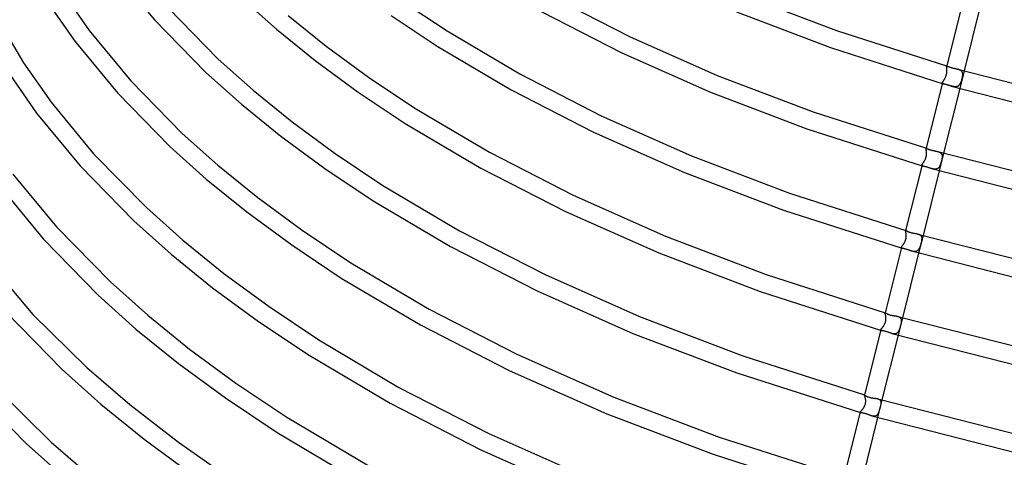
# Model space of a CAD drawing. Header units: millimetres. Extents: x -519 to 519, y -260 to 440.
# Tile 19 of 107: x -377 to -160, y -2 to 94. Entities that reach past the tile are written whole.
import ezdxf

# ---------------------------------------------------------------- set-up
doc = ezdxf.new("R2010")
doc.units = ezdxf.units.MM
doc.layers.add('HIDDEN', color=7, linetype='Continuous')
doc.layers.add('THICK', color=7, linetype='Continuous')

msp = doc.modelspace()

# ---------------------------------------------------------------- linework, layer by layer
at = {"layer": 'HIDDEN'}
for p, q in [((-172.25, 84.14), (-172.28, 84.05)), ((-172.28, 84.05), (-172.26, 84.08)), ((-172.28, 84.02), (-172.28, 84.05)), ((-172.28, 83.97), (-172.28, 84.02)), ((-172.28, 83.92), (-172.28, 83.97)), ((-172.28, 83.87), (-172.28, 83.92)), ((-172.27, 83.81), (-172.28, 83.87)), ((-172.27, 83.74), (-172.27, 83.81)), ((-172.26, 83.66), (-172.27, 83.74)), ((-172.26, 84.08), (-172.25, 84.1)), ((-172.25, 83.58), (-172.26, 83.66)), ((-172.25, 84.1), (-172.23, 84.11)), ((-172.24, 83.49), (-172.25, 83.58)), ((-172.25, 82.63), (-172.24, 82.75)), ((-172.24, 83.4), (-172.24, 83.49)), ((-172.23, 83.31), (-172.24, 83.4)), ((-172.24, 82.75), (-172.23, 82.87)), ((-172.23, 84.11), (-172.2, 84.12)), ((-172.23, 83.21), (-172.23, 83.31)), ((-172.22, 83.1), (-172.23, 83.21)), ((-172.23, 82.99), (-172.22, 83.1)), ((-172.23, 82.87), (-172.23, 82.99)), ((-172.2, 84.12), (-172.16, 84.11)), ((-172.16, 84.11), (-172.12, 84.1)), ((-169.77, 83.42), (-169.67, 83.39)), ((-169.67, 83.39), (-169.58, 83.36)), ((-169.58, 83.36), (-169.49, 83.33)), ((-169.49, 83.33), (-169.41, 83.29)), ((-169.41, 83.29), (-169.32, 83.25)), ((-168.41, 83.04), (-169.38, 79.15)), ((-169.32, 83.25), (-169.25, 83.21)), ((-169.25, 83.21), (-169.17, 83.16)), ((-169.17, 83.16), (-169.11, 83.11)), ((-169.11, 83.11), (-169.05, 83.06)), ((-169.05, 83.06), (-168.99, 83)), ((-168.99, 83), (-168.94, 82.93)), ((-168.94, 82.93), (-168.9, 82.87)), ((-168.9, 82.87), (-168.87, 82.8)), ((-168.87, 82.8), (-168.84, 82.72)), ((-168.84, 82.72), (-168.81, 82.65)), ((-173.17, 80.47), (-173.16, 80.52)), ((-173.16, 80.52), (-173.14, 80.57)), ((-173.14, 80.57), (-173.11, 80.63)), ((-173.11, 80.63), (-173.08, 80.69)), ((-173.08, 80.69), (-173.04, 80.75)), ((-173.04, 80.75), (-173, 80.82)), ((-173, 80.82), (-172.96, 80.89)), ((-172.96, 80.89), (-172.91, 80.97)), ((-172.91, 80.97), (-172.86, 81.04)), ((-172.86, 81.04), (-172.81, 81.13)), ((-172.81, 81.13), (-172.76, 81.21)), ((-172.76, 81.21), (-172.71, 81.3)), ((-172.71, 81.3), (-172.66, 81.4)), ((-172.66, 81.4), (-172.61, 81.49)), ((-172.61, 81.49), (-172.56, 81.59)), ((-172.56, 81.59), (-172.52, 81.7)), ((-172.52, 81.7), (-172.47, 81.8)), ((-172.47, 81.8), (-172.43, 81.91)), ((-172.43, 81.91), (-172.39, 82.03)), ((-172.39, 82.03), (-172.35, 82.15)), ((-172.35, 82.15), (-172.32, 82.27)), ((-172.32, 82.27), (-172.29, 82.39)), ((-172.29, 82.39), (-172.27, 82.51)), ((-172.27, 82.51), (-172.25, 82.63)), ((-169.14, 80.55), (-169.18, 80.45)), ((-169.1, 80.65), (-169.14, 80.55)), ((-169.07, 80.76), (-169.1, 80.65)), ((-169.03, 80.87), (-169.07, 80.76)), ((-169, 80.99), (-169.03, 80.87)), ((-168.96, 81.11), (-169, 80.99)), ((-168.93, 81.23), (-168.96, 81.11)), ((-168.9, 81.35), (-168.93, 81.23)), ((-168.87, 81.46), (-168.9, 81.35)), ((-168.85, 81.58), (-168.87, 81.46)), ((-168.83, 81.69), (-168.85, 81.58)), ((-168.81, 81.8), (-168.83, 81.69)), ((-168.81, 82.65), (-168.79, 82.56)), ((-168.79, 81.91), (-168.81, 81.8)), ((-168.79, 82.56), (-168.78, 82.48)), ((-168.78, 82.01), (-168.79, 81.91)), ((-168.78, 82.48), (-168.77, 82.39)), ((-168.77, 82.11), (-168.78, 82.01)), ((-168.77, 82.39), (-168.77, 82.3)), ((-168.77, 82.3), (-168.77, 82.21)), ((-168.77, 82.21), (-168.77, 82.11)), ((-173.18, 80.43), (-173.17, 80.47)), ((-173.18, 80.38), (-173.18, 80.43)), ((-173.17, 80.34), (-173.18, 80.38)), ((-173.15, 80.31), (-173.17, 80.34)), ((-173.13, 80.28), (-173.15, 80.31)), ((-173.09, 80.25), (-173.13, 80.28)), ((-173.05, 80.22), (-173.09, 80.25)), ((-173, 80.2), (-173.05, 80.22)), ((-172.94, 80.18), (-173, 80.2)), ((-172.87, 80.16), (-172.94, 80.18)), ((-172.8, 80.13), (-172.87, 80.16)), ((-171.2, 79.67), (-171.3, 79.7)), ((-171.09, 79.64), (-171.2, 79.67)), ((-170.98, 79.62), (-171.09, 79.64)), ((-170.88, 79.59), (-170.98, 79.62)), ((-170.77, 79.57), (-170.88, 79.59)), ((-170.67, 79.56), (-170.77, 79.57)), ((-170.56, 79.54), (-170.67, 79.56)), ((-170.46, 79.54), (-170.56, 79.54)), ((-170.36, 79.54), (-170.46, 79.54)), ((-170.26, 79.54), (-170.36, 79.54)), ((-170.17, 79.55), (-170.26, 79.54)), ((-170.08, 79.57), (-170.17, 79.55)), ((-169.99, 79.59), (-170.08, 79.57)), ((-169.91, 79.62), (-169.99, 79.59)), ((-169.83, 79.66), (-169.91, 79.62)), ((-169.75, 79.7), (-169.83, 79.66)), ((-169.68, 79.75), (-169.75, 79.7)), ((-169.61, 79.81), (-169.68, 79.75)), ((-169.55, 79.87), (-169.61, 79.81)), ((-169.48, 79.94), (-169.55, 79.87)), ((-169.43, 80.01), (-169.48, 79.94)), ((-169.37, 80.09), (-169.43, 80.01)), ((-169.32, 80.17), (-169.37, 80.09)), ((-169.27, 80.26), (-169.32, 80.17)), ((-169.23, 80.35), (-169.27, 80.26)), ((-169.18, 80.45), (-169.23, 80.35)), ((-176.79, 65.97), (-176.81, 65.9)), ((-176.81, 65.9), (-176.8, 65.92)), ((-176.81, 65.87), (-176.81, 65.9)), ((-176.81, 65.84), (-176.81, 65.87)), ((-176.81, 65.79), (-176.81, 65.84)), ((-176.81, 65.74), (-176.81, 65.79)), ((-176.8, 65.68), (-176.81, 65.74)), ((-176.8, 65.92), (-176.79, 65.94)), ((-176.79, 65.62), (-176.8, 65.68)), ((-176.79, 65.94), (-176.78, 65.95)), ((-176.78, 65.55), (-176.79, 65.62)), ((-176.78, 65.95), (-176.76, 65.95)), ((-176.77, 65.47), (-176.78, 65.55)), ((-176.75, 65.39), (-176.77, 65.47)), ((-176.76, 65.95), (-176.73, 65.95)), ((-176.74, 65.3), (-176.75, 65.39)), ((-176.73, 65.21), (-176.74, 65.3)), ((-176.73, 65.95), (-176.7, 65.94)), ((-177.28, 63), (-177.22, 63.1)), ((-177.22, 63.1), (-177.15, 63.2)), ((-177.15, 63.2), (-177.1, 63.31)), ((-177.1, 63.31), (-177.04, 63.43)), ((-177.04, 63.43), (-176.98, 63.55)), ((-176.98, 63.55), (-176.93, 63.67)), ((-176.93, 63.67), (-176.89, 63.79)), ((-176.89, 63.79), (-176.85, 63.92)), ((-176.85, 63.92), (-176.81, 64.05)), ((-176.81, 64.05), (-176.78, 64.17)), ((-176.78, 64.17), (-176.76, 64.3)), ((-176.76, 64.3), (-176.74, 64.43)), ((-176.74, 64.43), (-176.73, 64.56)), ((-176.73, 65.12), (-176.73, 65.21)), ((-176.72, 65.02), (-176.73, 65.12)), ((-176.73, 64.56), (-176.72, 64.68)), ((-176.72, 64.91), (-176.72, 65.02)), ((-176.71, 64.8), (-176.72, 64.91)), ((-176.72, 64.68), (-176.71, 64.8)), ((-174.19, 65.21), (-174.09, 65.18)), ((-174.09, 65.18), (-174, 65.15)), ((-174, 65.15), (-173.91, 65.12)), ((-172.95, 64.86), (-173.92, 60.98)), ((-173.91, 65.12), (-173.82, 65.08)), ((-173.82, 65.08), (-173.74, 65.04)), ((-173.74, 65.04), (-173.67, 64.99)), ((-173.67, 64.99), (-173.6, 64.94)), ((-173.6, 64.94), (-173.54, 64.88)), ((-173.54, 64.88), (-173.49, 64.82)), ((-173.49, 64.82), (-173.44, 64.76)), ((-173.43, 63.12), (-173.46, 63)), ((-173.44, 64.76), (-173.39, 64.69)), ((-173.4, 63.25), (-173.43, 63.12)), ((-173.37, 63.37), (-173.4, 63.25)), ((-173.39, 64.69), (-173.36, 64.62)), ((-173.35, 63.49), (-173.37, 63.37)), ((-173.36, 64.62), (-173.33, 64.55)), ((-173.33, 63.6), (-173.35, 63.49)), ((-173.33, 64.55), (-173.31, 64.47)), ((-173.31, 63.71), (-173.33, 63.6)), ((-173.31, 64.47), (-173.29, 64.39)), ((-173.29, 63.82), (-173.31, 63.71)), ((-173.29, 64.39), (-173.28, 64.3)), ((-173.28, 63.92), (-173.29, 63.82)), ((-173.28, 64.3), (-173.27, 64.21)), ((-173.27, 64.12), (-173.28, 64.02)), ((-173.28, 64.02), (-173.28, 63.92)), ((-173.27, 64.21), (-173.27, 64.12)), ((-177.73, 62.2), (-177.72, 62.25)), ((-177.72, 62.16), (-177.73, 62.2)), ((-177.72, 62.25), (-177.71, 62.3)), ((-177.71, 62.12), (-177.72, 62.16)), ((-177.71, 62.3), (-177.68, 62.36)), ((-177.68, 62.09), (-177.71, 62.12)), ((-177.68, 62.36), (-177.65, 62.42)), ((-177.64, 62.06), (-177.68, 62.09)), ((-177.65, 62.42), (-177.61, 62.48)), ((-177.59, 62.04), (-177.64, 62.06)), ((-177.61, 62.48), (-177.56, 62.56)), ((-177.53, 62.01), (-177.59, 62.04)), ((-177.56, 62.56), (-177.51, 62.63)), ((-177.46, 61.99), (-177.53, 62.01)), ((-177.51, 62.63), (-177.46, 62.72)), ((-177.46, 62.72), (-177.4, 62.8)), ((-177.4, 62.8), (-177.34, 62.9)), ((-177.34, 62.9), (-177.28, 63)), ((-175.53, 61.44), (-175.65, 61.47)), ((-175.4, 61.41), (-175.53, 61.44)), ((-175.28, 61.38), (-175.4, 61.41)), ((-175.16, 61.36), (-175.28, 61.38)), ((-175.05, 61.34), (-175.16, 61.36)), ((-174.93, 61.33), (-175.05, 61.34)), ((-174.82, 61.33), (-174.93, 61.33)), ((-174.71, 61.34), (-174.82, 61.33)), ((-174.61, 61.35), (-174.71, 61.34)), ((-174.51, 61.38), (-174.61, 61.35)), ((-174.42, 61.41), (-174.51, 61.38)), ((-174.33, 61.45), (-174.42, 61.41)), ((-174.24, 61.5), (-174.33, 61.45)), ((-174.16, 61.56), (-174.24, 61.5)), ((-174.09, 61.63), (-174.16, 61.56)), ((-174.02, 61.7), (-174.09, 61.63)), ((-173.95, 61.78), (-174.02, 61.7)), ((-173.89, 61.87), (-173.95, 61.78)), ((-173.84, 61.96), (-173.89, 61.87)), ((-173.79, 62.06), (-173.84, 61.96)), ((-173.74, 62.16), (-173.79, 62.06)), ((-173.69, 62.27), (-173.74, 62.16)), ((-173.65, 62.39), (-173.69, 62.27)), ((-173.61, 62.51), (-173.65, 62.39)), ((-173.57, 62.63), (-173.61, 62.51)), ((-173.53, 62.75), (-173.57, 62.63)), ((-173.49, 62.87), (-173.53, 62.75)), ((-173.46, 63), (-173.49, 62.87)), ((-181.38, 45.57), (-181.34, 45.69)), ((-181.35, 47.72), (-181.34, 47.75)), ((-181.35, 47.69), (-181.35, 47.72)), ((-181.34, 47.65), (-181.35, 47.69)), ((-181.33, 47.79), (-181.34, 47.75)), ((-181.34, 47.76), (-181.33, 47.77)), ((-181.34, 47.75), (-181.34, 47.76)), ((-181.33, 47.6), (-181.34, 47.65)), ((-181.34, 45.69), (-181.3, 45.8)), ((-181.33, 47.77), (-181.32, 47.78)), ((-181.32, 47.54), (-181.33, 47.6)), ((-181.32, 47.78), (-181.31, 47.78)), ((-181.31, 47.47), (-181.32, 47.54)), ((-181.31, 47.78), (-181.3, 47.78)), ((-181.29, 47.4), (-181.31, 47.47)), ((-181.3, 47.78), (-181.28, 47.77)), ((-181.3, 45.8), (-181.27, 45.92)), ((-181.27, 47.31), (-181.29, 47.4)), ((-181.26, 47.23), (-181.27, 47.31)), ((-181.27, 45.92), (-181.25, 46.04)), ((-181.24, 47.14), (-181.26, 47.23)), ((-181.25, 46.04), (-181.23, 46.15)), ((-181.23, 47.04), (-181.24, 47.14)), ((-181.22, 46.94), (-181.23, 47.04)), ((-181.23, 46.15), (-181.21, 46.27)), ((-181.21, 46.83), (-181.22, 46.94)), ((-181.2, 46.72), (-181.21, 46.83)), ((-181.21, 46.39), (-181.2, 46.5)), ((-181.21, 46.27), (-181.21, 46.39)), ((-181.2, 46.61), (-181.2, 46.72)), ((-181.2, 46.5), (-181.2, 46.61)), ((-178.61, 47), (-178.51, 46.97)), ((-178.51, 46.97), (-178.42, 46.94)), ((-177.49, 46.68), (-178.46, 42.8)), ((-178.42, 46.94), (-178.33, 46.9)), ((-178.33, 46.9), (-178.25, 46.86)), ((-178.25, 46.86), (-178.17, 46.82)), ((-178.17, 46.82), (-178.1, 46.77)), ((-178.1, 46.77), (-178.04, 46.71)), ((-178.04, 46.71), (-177.98, 46.66)), ((-177.98, 46.66), (-177.93, 46.59)), ((-177.93, 46.59), (-177.89, 46.52)), ((-177.89, 46.52), (-177.86, 46.45)), ((-177.86, 46.45), (-177.83, 46.37)), ((-177.83, 46.37), (-177.81, 46.29)), ((-177.81, 46.29), (-177.79, 46.21)), ((-177.8, 45.75), (-177.81, 45.65)), ((-177.79, 45.84), (-177.8, 45.75)), ((-177.79, 46.21), (-177.78, 46.12)), ((-177.78, 45.94), (-177.79, 45.84)), ((-177.78, 46.12), (-177.78, 46.03)), ((-177.78, 46.03), (-177.78, 45.94)), ((-182.28, 44), (-182.27, 44.04)), ((-182.27, 43.97), (-182.28, 44)), ((-182.27, 44.04), (-182.26, 44.08)), ((-182.26, 43.94), (-182.27, 43.97)), ((-182.26, 44.08), (-182.24, 44.12)), ((-182.24, 43.92), (-182.26, 43.94)), ((-182.24, 44.12), (-182.22, 44.16)), ((-182.21, 43.9), (-182.24, 43.92)), ((-182.22, 44.16), (-182.19, 44.21)), ((-182.18, 43.88), (-182.21, 43.9)), ((-182.19, 44.21), (-182.16, 44.26)), ((-182.13, 43.86), (-182.18, 43.88)), ((-182.16, 44.26), (-182.12, 44.32)), ((-182.08, 43.84), (-182.13, 43.86)), ((-182.12, 44.32), (-182.07, 44.37)), ((-182.07, 44.37), (-182.03, 44.44)), ((-182.03, 44.44), (-181.98, 44.51)), ((-181.98, 44.51), (-181.93, 44.58)), ((-181.93, 44.58), (-181.88, 44.65)), ((-181.88, 44.65), (-181.82, 44.73)), ((-181.82, 44.73), (-181.77, 44.81)), ((-181.77, 44.81), (-181.72, 44.89)), ((-181.72, 44.89), (-181.66, 44.98)), ((-181.66, 44.98), (-181.61, 45.07)), ((-181.61, 45.07), (-181.56, 45.16)), ((-181.56, 45.16), (-181.51, 45.26)), ((-181.51, 45.26), (-181.46, 45.36)), ((-181.46, 45.36), (-181.42, 45.47)), ((-181.42, 45.47), (-181.38, 45.57)), ((-178.5, 43.53), (-178.55, 43.46)), ((-178.44, 43.61), (-178.5, 43.53)), ((-178.39, 43.7), (-178.44, 43.61)), ((-178.34, 43.78), (-178.39, 43.7)), ((-178.3, 43.88), (-178.34, 43.78)), ((-178.25, 43.97), (-178.3, 43.88)), ((-178.21, 44.08), (-178.25, 43.97)), ((-178.17, 44.18), (-178.21, 44.08)), ((-178.13, 44.29), (-178.17, 44.18)), ((-178.1, 44.4), (-178.13, 44.29)), ((-178.06, 44.52), (-178.1, 44.4)), ((-178.03, 44.64), (-178.06, 44.52)), ((-178, 44.75), (-178.03, 44.64)), ((-177.97, 44.87), (-178, 44.75)), ((-177.94, 44.99), (-177.97, 44.87)), ((-177.91, 45.1), (-177.94, 44.99)), ((-177.89, 45.22), (-177.91, 45.1)), ((-177.86, 45.33), (-177.89, 45.22)), ((-177.84, 45.44), (-177.86, 45.33)), ((-177.82, 45.54), (-177.84, 45.44)), ((-177.81, 45.65), (-177.82, 45.54)), ((-179.91, 43.22), (-180.02, 43.25)), ((-179.8, 43.19), (-179.91, 43.22)), ((-179.69, 43.17), (-179.8, 43.19)), ((-179.59, 43.15), (-179.69, 43.17)), ((-179.48, 43.14), (-179.59, 43.15)), ((-179.38, 43.13), (-179.48, 43.14)), ((-179.28, 43.13), (-179.38, 43.13)), ((-179.18, 43.14), (-179.28, 43.13)), ((-179.09, 43.15), (-179.18, 43.14)), ((-179, 43.17), (-179.09, 43.15)), ((-178.92, 43.2), (-179, 43.17)), ((-178.83, 43.24), (-178.92, 43.2)), ((-178.76, 43.28), (-178.83, 43.24)), ((-178.69, 43.34), (-178.76, 43.28)), ((-178.62, 43.4), (-178.69, 43.34)), ((-178.55, 43.46), (-178.62, 43.4)), ((-185.87, 29.62), (-185.88, 29.59)), ((-185.88, 29.6), (-185.87, 29.61)), ((-185.88, 29.59), (-185.88, 29.6)), ((-185.88, 29.57), (-185.88, 29.59)), ((-185.88, 29.54), (-185.88, 29.57)), ((-185.87, 29.51), (-185.88, 29.54)), ((-185.87, 29.61), (-185.87, 29.61)), ((-185.87, 29.61), (-185.86, 29.61)), ((-185.86, 29.46), (-185.87, 29.51)), ((-185.86, 29.61), (-185.85, 29.61)), ((-185.85, 29.41), (-185.86, 29.46)), ((-185.85, 29.61), (-185.84, 29.61)), ((-185.83, 29.35), (-185.85, 29.41)), ((-185.81, 29.28), (-185.83, 29.35)), ((-185.79, 29.2), (-185.81, 29.28)), ((-185.77, 29.12), (-185.79, 29.2)), ((-185.75, 29.03), (-185.77, 29.12)), ((-185.74, 28.94), (-185.75, 29.03)), ((-185.72, 28.84), (-185.74, 28.94)), ((-185.71, 28.74), (-185.72, 28.84)), ((-185.69, 28.64), (-185.71, 28.74)), ((-185.69, 28.54), (-185.69, 28.64)), ((-185.68, 28.45), (-185.69, 28.54)), ((-185.68, 28.35), (-185.68, 28.45)), ((-185.68, 28.24), (-185.68, 28.35)), ((-183.05, 28.8), (-182.95, 28.77)), ((-182.03, 28.51), (-183, 24.63)), ((-182.95, 28.77), (-182.85, 28.73)), ((-182.85, 28.73), (-182.77, 28.69)), ((-182.77, 28.69), (-182.68, 28.65)), ((-182.68, 28.65), (-182.61, 28.6)), ((-182.61, 28.6), (-182.54, 28.55)), ((-182.54, 28.55), (-182.49, 28.49)), ((-182.49, 28.49), (-182.44, 28.43)), ((-182.44, 28.43), (-182.39, 28.36)), ((-182.39, 28.36), (-182.36, 28.28)), ((-182.36, 28.28), (-182.33, 28.21)), ((-186.68, 26.07), (-186.64, 26.12)), ((-186.64, 26.12), (-186.6, 26.17)), ((-186.6, 26.17), (-186.55, 26.23)), ((-186.55, 26.23), (-186.5, 26.29)), ((-186.5, 26.29), (-186.45, 26.36)), ((-186.45, 26.36), (-186.4, 26.43)), ((-186.4, 26.43), (-186.34, 26.5)), ((-186.34, 26.5), (-186.29, 26.57)), ((-186.29, 26.57), (-186.24, 26.65)), ((-186.24, 26.65), (-186.18, 26.73)), ((-186.18, 26.73), (-186.13, 26.81)), ((-186.13, 26.81), (-186.08, 26.9)), ((-186.08, 26.9), (-186.03, 26.99)), ((-186.03, 26.99), (-185.98, 27.08)), ((-185.98, 27.08), (-185.94, 27.17)), ((-185.94, 27.17), (-185.9, 27.27)), ((-185.9, 27.27), (-185.86, 27.37)), ((-185.86, 27.37), (-185.82, 27.47)), ((-185.82, 27.47), (-185.78, 27.58)), ((-185.78, 27.58), (-185.75, 27.69)), ((-185.75, 27.69), (-185.73, 27.8)), ((-185.73, 27.8), (-185.71, 27.92)), ((-185.71, 27.92), (-185.7, 28.03)), ((-185.7, 28.03), (-185.69, 28.14)), ((-185.69, 28.14), (-185.68, 28.24)), ((-182.64, 26.18), (-182.67, 26.07)), ((-182.6, 26.29), (-182.64, 26.18)), ((-182.57, 26.4), (-182.6, 26.29)), ((-182.54, 26.51), (-182.57, 26.4)), ((-182.51, 26.62), (-182.54, 26.51)), ((-182.49, 26.73), (-182.51, 26.62)), ((-182.46, 26.84), (-182.49, 26.73)), ((-182.43, 26.95), (-182.46, 26.84)), ((-182.41, 27.06), (-182.43, 26.95)), ((-182.38, 27.17), (-182.41, 27.06)), ((-182.36, 27.27), (-182.38, 27.17)), ((-182.34, 27.37), (-182.36, 27.27)), ((-182.33, 27.47), (-182.34, 27.37)), ((-182.33, 28.21), (-182.31, 28.12)), ((-182.31, 27.57), (-182.33, 27.47)), ((-182.31, 28.12), (-182.3, 28.04)), ((-182.3, 27.66), (-182.31, 27.57)), ((-182.3, 28.04), (-182.29, 27.95)), ((-182.29, 27.76), (-182.3, 27.66)), ((-182.29, 27.95), (-182.29, 27.86)), ((-182.29, 27.86), (-182.29, 27.76)), ((-186.82, 25.83), (-186.81, 25.86)), ((-186.82, 25.8), (-186.82, 25.83)), ((-186.82, 25.78), (-186.82, 25.8)), ((-186.81, 25.75), (-186.82, 25.78)), ((-186.81, 25.86), (-186.79, 25.9)), ((-186.79, 25.73), (-186.81, 25.75)), ((-186.79, 25.9), (-186.77, 25.93)), ((-186.76, 25.71), (-186.79, 25.73)), ((-186.77, 25.93), (-186.75, 25.97)), ((-186.73, 25.7), (-186.76, 25.71)), ((-186.75, 25.97), (-186.72, 26.02)), ((-186.69, 25.69), (-186.73, 25.7)), ((-186.72, 26.02), (-186.68, 26.07)), ((-184.32, 25), (-184.42, 25.03)), ((-184.22, 24.98), (-184.32, 25)), ((-184.12, 24.96), (-184.22, 24.98)), ((-184.02, 24.94), (-184.12, 24.96)), ((-183.93, 24.93), (-184.02, 24.94)), ((-183.84, 24.93), (-183.93, 24.93)), ((-183.75, 24.93), (-183.84, 24.93)), ((-183.66, 24.94), (-183.75, 24.93)), ((-183.57, 24.95), (-183.66, 24.94)), ((-183.49, 24.97), (-183.57, 24.95)), ((-183.42, 25), (-183.49, 24.97)), ((-183.34, 25.03), (-183.42, 25)), ((-183.27, 25.07), (-183.34, 25.03)), ((-183.21, 25.12), (-183.27, 25.07)), ((-183.15, 25.17), (-183.21, 25.12)), ((-183.09, 25.23), (-183.15, 25.17)), ((-183.03, 25.3), (-183.09, 25.23)), ((-182.98, 25.37), (-183.03, 25.3)), ((-182.94, 25.44), (-182.98, 25.37)), ((-182.89, 25.52), (-182.94, 25.44)), ((-182.85, 25.6), (-182.89, 25.52)), ((-182.81, 25.69), (-182.85, 25.6)), ((-182.77, 25.78), (-182.81, 25.69)), ((-182.74, 25.87), (-182.77, 25.78)), ((-182.7, 25.97), (-182.74, 25.87)), ((-182.67, 26.07), (-182.7, 25.97)), ((-190.42, 11.43), (-190.41, 11.44)), ((-190.42, 11.42), (-190.42, 11.43)), ((-190.42, 11.43), (-190.42, 11.43)), ((-190.41, 11.39), (-190.42, 11.42)), ((-190.41, 11.44), (-190.41, 11.44)), ((-190.41, 11.44), (-190.41, 11.44)), ((-190.41, 11.44), (-190.41, 11.44)), ((-190.41, 11.44), (-190.4, 11.44)), ((-190.4, 11.36), (-190.41, 11.39)), ((-190.39, 11.32), (-190.4, 11.36)), ((-190.38, 11.27), (-190.39, 11.32)), ((-190.36, 11.22), (-190.38, 11.27)), ((-190.34, 11.15), (-190.36, 11.22)), ((-190.31, 11.08), (-190.34, 11.15)), ((-190.29, 11.01), (-190.31, 11.08)), ((-190.27, 10.93), (-190.29, 11.01)), ((-190.25, 10.84), (-190.27, 10.93)), ((-190.6, 8.64), (-190.54, 8.73)), ((-190.54, 8.73), (-190.49, 8.83)), ((-190.49, 8.83), (-190.44, 8.92)), ((-190.44, 8.92), (-190.39, 9.02)), ((-190.39, 9.02), (-190.34, 9.13)), ((-190.34, 9.13), (-190.3, 9.23)), ((-190.3, 9.23), (-190.27, 9.34)), ((-190.27, 9.34), (-190.23, 9.45)), ((-190.22, 10.75), (-190.25, 10.84)), ((-190.23, 9.45), (-190.21, 9.56)), ((-190.21, 10.65), (-190.22, 10.75)), ((-190.19, 10.55), (-190.21, 10.65)), ((-190.21, 9.56), (-190.19, 9.68)), ((-190.17, 10.45), (-190.19, 10.55)), ((-190.19, 9.68), (-190.17, 9.79)), ((-190.16, 10.34), (-190.17, 10.45)), ((-190.17, 9.79), (-190.16, 9.9)), ((-190.16, 10.23), (-190.16, 10.34)), ((-190.15, 10.12), (-190.16, 10.23)), ((-190.16, 9.9), (-190.15, 10.01)), ((-190.15, 10.01), (-190.15, 10.12)), ((-186.57, 10.33), (-187.54, 6.45)), ((-187.49, 10.6), (-187.39, 10.57)), ((-187.39, 10.57), (-187.31, 10.53)), ((-187.31, 10.53), (-187.22, 10.5)), ((-187.22, 10.5), (-187.15, 10.45)), ((-187.15, 10.45), (-187.08, 10.41)), ((-187.08, 10.41), (-187.02, 10.35)), ((-187.02, 10.35), (-186.97, 10.3)), ((-186.97, 8.74), (-186.99, 8.65)), ((-186.97, 10.3), (-186.92, 10.23)), ((-186.95, 8.84), (-186.97, 8.74)), ((-186.92, 8.94), (-186.95, 8.84)), ((-186.92, 10.23), (-186.88, 10.17)), ((-186.9, 9.03), (-186.92, 8.94)), ((-186.88, 9.12), (-186.9, 9.03)), ((-186.88, 10.17), (-186.85, 10.09)), ((-186.86, 9.22), (-186.88, 9.12)), ((-186.85, 9.31), (-186.86, 9.22)), ((-186.85, 10.09), (-186.83, 10.02)), ((-186.83, 9.39), (-186.85, 9.31)), ((-186.83, 10.02), (-186.81, 9.94)), ((-186.82, 9.48), (-186.83, 9.39)), ((-186.81, 9.58), (-186.82, 9.48)), ((-186.81, 9.94), (-186.81, 9.85)), ((-186.81, 9.85), (-186.8, 9.76)), ((-186.8, 9.67), (-186.81, 9.58)), ((-186.8, 9.76), (-186.8, 9.67)), ((-191.37, 7.63), (-191.36, 7.66)), ((-191.37, 7.6), (-191.37, 7.63)), ((-191.37, 7.58), (-191.37, 7.6)), ((-191.35, 7.57), (-191.37, 7.58)), ((-191.36, 7.66), (-191.34, 7.68)), ((-191.33, 7.55), (-191.35, 7.57)), ((-191.34, 7.68), (-191.32, 7.72)), ((-191.31, 7.54), (-191.33, 7.55)), ((-191.32, 7.72), (-191.3, 7.75)), ((-191.28, 7.53), (-191.31, 7.54)), ((-191.3, 7.75), (-191.27, 7.79)), ((-191.27, 7.79), (-191.23, 7.84)), ((-191.23, 7.84), (-191.19, 7.89)), ((-191.19, 7.89), (-191.14, 7.94)), ((-191.14, 7.94), (-191.1, 7.99)), ((-191.1, 7.99), (-191.05, 8.05)), ((-191.05, 8.05), (-190.99, 8.12)), ((-190.99, 8.12), (-190.94, 8.18)), ((-190.94, 8.18), (-190.88, 8.25)), ((-190.88, 8.25), (-190.82, 8.32)), ((-190.82, 8.32), (-190.77, 8.4)), ((-190.77, 8.4), (-190.71, 8.48)), ((-190.71, 8.48), (-190.65, 8.56)), ((-190.65, 8.56), (-190.6, 8.64)), ((-188.74, 6.8), (-188.83, 6.82)), ((-188.65, 6.77), (-188.74, 6.8)), ((-188.57, 6.76), (-188.65, 6.77)), ((-188.49, 6.74), (-188.57, 6.76)), ((-188.4, 6.73), (-188.49, 6.74)), ((-188.32, 6.73), (-188.4, 6.73)), ((-188.25, 6.73), (-188.32, 6.73)), ((-188.17, 6.73), (-188.25, 6.73)), ((-188.1, 6.74), (-188.17, 6.73)), ((-188.03, 6.76), (-188.1, 6.74)), ((-187.96, 6.78), (-188.03, 6.76)), ((-187.9, 6.81), (-187.96, 6.78)), ((-187.83, 6.84), (-187.9, 6.81)), ((-187.78, 6.87), (-187.83, 6.84)), ((-187.72, 6.91), (-187.78, 6.87)), ((-187.67, 6.96), (-187.72, 6.91)), ((-187.62, 7.01), (-187.67, 6.96)), ((-187.57, 7.06), (-187.62, 7.01)), ((-187.53, 7.12), (-187.57, 7.06)), ((-187.49, 7.18), (-187.53, 7.12)), ((-187.45, 7.25), (-187.49, 7.18)), ((-187.41, 7.32), (-187.45, 7.25)), ((-187.38, 7.39), (-187.41, 7.32)), ((-187.34, 7.47), (-187.38, 7.39)), ((-187.31, 7.54), (-187.34, 7.47)), ((-187.28, 7.62), (-187.31, 7.54)), ((-187.25, 7.7), (-187.28, 7.62)), ((-187.23, 7.79), (-187.25, 7.7)), ((-187.2, 7.88), (-187.23, 7.79)), ((-187.17, 7.97), (-187.2, 7.88)), ((-187.15, 8.06), (-187.17, 7.97)), ((-187.12, 8.15), (-187.15, 8.06)), ((-187.1, 8.25), (-187.12, 8.15)), ((-187.07, 8.35), (-187.1, 8.25)), ((-187.04, 8.45), (-187.07, 8.35)), ((-187.02, 8.55), (-187.04, 8.45)), ((-186.99, 8.65), (-187.02, 8.55))]:
    msp.add_line(p, q, dxfattribs=at)
at = {"layer": 'THICK'}
for p, q in [((-356.47, 105.47), (-347.28, 94.3)), ((-367.62, 100.51), (-361.7, 92)), ((-371.31, 98.84), (-364.9, 89.6)), ((-327.99, 99.12), (-320.33, 92.28)), ((-292.69, 98.56), (-282.66, 91.87)), ((-259.92, 99.67), (-242.35, 90.64)), ((-217.22, 99.8), (-196.63, 91.96)), ((-168.62, 98.7), (-172.25, 84.14)), ((-344.3, 96.97), (-333.2, 85.63)), ((-261.85, 96.17), (-244.07, 87.04)), ((-218.74, 96.1), (-197.95, 88.18)), ((-164.84, 97.33), (-168.41, 83.04)), ((-347.28, 94.3), (-335.94, 82.72)), ((-317.74, 95.32), (-309.34, 88.51)), ((-294.99, 95.29), (-284.81, 88.5)), ((-381.19, 93.24), (-376.2, 84.85)), ((-361.7, 92), (-352.52, 80.84)), ((-320.33, 92.28), (-311.78, 85.35)), ((-282.66, 91.87), (-266.59, 82.36)), ((-196.63, 91.96), (-172.12, 84.1)), ((-364.9, 89.6), (-355.49, 78.17)), ((-242.35, 90.64), (-222.94, 82.04)), ((-309.34, 88.51), (-300.02, 81.66)), ((-284.81, 88.5), (-268.52, 78.86)), ((-244.07, 87.04), (-224.46, 78.34)), ((-197.95, 88.18), (-172.8, 80.13)), ((-376.2, 84.85), (-370.13, 76.13)), ((-333.2, 85.63), (-325.5, 78.75)), ((-311.78, 85.35), (-302.31, 78.38)), ((-379.88, 83.18), (-373.33, 73.73)), ((-335.94, 82.72), (-328.09, 75.71)), ((-172.12, 84.1), (-172.08, 84.09)), ((-172.08, 84.09), (-172.03, 84.07)), ((-172.03, 84.07), (-171.98, 84.05)), ((-171.98, 84.05), (-171.92, 84.02)), ((-171.92, 84.02), (-171.86, 84)), ((-171.86, 84), (-171.79, 83.97)), ((-171.79, 83.97), (-171.71, 83.94)), ((-171.71, 83.94), (-171.64, 83.91)), ((-171.64, 83.91), (-171.55, 83.88)), ((-171.55, 83.88), (-171.47, 83.85)), ((-171.47, 83.85), (-171.38, 83.82)), ((-171.38, 83.82), (-171.28, 83.79)), ((-171.28, 83.79), (-171.18, 83.76)), ((-171.18, 83.76), (-171.08, 83.73)), ((-171.08, 83.73), (-170.97, 83.7)), ((-170.97, 83.7), (-170.86, 83.67)), ((-170.86, 83.67), (-170.74, 83.65)), ((-170.74, 83.65), (-170.63, 83.62)), ((-170.63, 83.62), (-170.52, 83.6)), ((-170.52, 83.6), (-170.41, 83.57)), ((-170.41, 83.57), (-170.31, 83.55)), ((-170.31, 83.55), (-170.2, 83.53)), ((-170.2, 83.53), (-170.09, 83.5)), ((-170.09, 83.5), (-169.98, 83.48)), ((-169.98, 83.48), (-169.88, 83.45)), ((-169.88, 83.45), (-169.77, 83.42)), ((-169.77, 83.42), (-140.74, 76.02)), ((-352.52, 80.84), (-341.14, 69.23)), ((-300.02, 81.66), (-289.74, 74.8)), ((-266.59, 82.36), (-248.57, 73.1)), ((-222.94, 82.04), (-201.8, 73.99)), ((-325.5, 78.75), (-316.89, 71.78)), ((-302.31, 78.38), (-291.88, 71.43)), ((-268.52, 78.86), (-250.29, 69.49)), ((-224.46, 78.34), (-203.13, 70.21)), ((-173.17, 80.47), (-176.79, 65.97)), ((-169.38, 79.15), (-172.95, 64.86)), ((-172.72, 80.11), (-172.8, 80.13)), ((-172.64, 80.09), (-172.72, 80.11)), ((-172.55, 80.06), (-172.64, 80.09)), ((-172.45, 80.04), (-172.55, 80.06)), ((-172.35, 80.01), (-172.45, 80.04)), ((-172.24, 79.98), (-172.35, 80.01)), ((-172.13, 79.95), (-172.24, 79.98)), ((-172.02, 79.92), (-172.13, 79.95)), ((-171.9, 79.88), (-172.02, 79.92)), ((-171.79, 79.85), (-171.9, 79.88)), ((-171.67, 79.81), (-171.79, 79.85)), ((-171.55, 79.77), (-171.67, 79.81)), ((-171.43, 79.74), (-171.55, 79.77)), ((-171.3, 79.7), (-171.43, 79.74)), ((-171.3, 79.7), (-142.01, 72.2)), ((-355.49, 78.17), (-343.88, 66.31)), ((-370.13, 76.13), (-360.73, 64.71)), ((-328.09, 75.71), (-319.34, 68.61)), ((-289.74, 74.8), (-273.26, 65.05)), ((-201.8, 73.99), (-176.7, 65.94)), ((-373.33, 73.73), (-363.7, 62.04)), ((-248.57, 73.1), (-228.66, 64.27)), ((-316.89, 71.78), (-307.34, 64.76)), ((-291.88, 71.43), (-275.19, 61.55)), ((-203.13, 70.21), (-177.46, 61.99)), ((-341.14, 69.23), (-333.26, 62.19)), ((-319.34, 68.61), (-309.64, 61.48)), ((-250.29, 69.49), (-230.18, 60.57)), ((-343.88, 66.31), (-335.85, 59.14)), ((-176.7, 65.94), (-176.67, 65.93)), ((-176.67, 65.93), (-176.63, 65.91)), ((-176.63, 65.91), (-176.58, 65.89)), ((-176.58, 65.89), (-176.53, 65.87)), ((-176.53, 65.87), (-176.47, 65.84)), ((-176.47, 65.84), (-176.41, 65.81)), ((-176.41, 65.81), (-176.34, 65.78)), ((-176.34, 65.78), (-176.27, 65.75)), ((-176.27, 65.75), (-176.19, 65.71)), ((-176.19, 65.71), (-176.11, 65.68)), ((-176.11, 65.68), (-176.02, 65.65)), ((-176.02, 65.65), (-175.93, 65.62)), ((-175.93, 65.62), (-175.83, 65.58)), ((-175.83, 65.58), (-175.73, 65.55)), ((-175.73, 65.55), (-175.62, 65.52)), ((-175.62, 65.52), (-175.51, 65.5)), ((-175.51, 65.5), (-175.4, 65.47)), ((-175.4, 65.47), (-175.28, 65.44)), ((-175.28, 65.44), (-175.17, 65.42)), ((-175.17, 65.42), (-175.06, 65.4)), ((-175.06, 65.4), (-174.95, 65.38)), ((-174.95, 65.38), (-174.84, 65.36)), ((-174.84, 65.36), (-174.72, 65.33)), ((-174.72, 65.33), (-174.61, 65.31)), ((-174.61, 65.31), (-174.5, 65.29)), ((-174.5, 65.29), (-174.4, 65.27)), ((-174.4, 65.27), (-174.29, 65.24)), ((-360.73, 64.71), (-349.09, 52.83)), ((-307.34, 64.76), (-296.81, 57.73)), ((-273.26, 65.05), (-254.78, 55.56)), ((-228.66, 64.27), (-206.98, 56.02)), ((-174.29, 65.24), (-174.19, 65.21)), ((-174.19, 65.21), (-144.41, 57.62)), ((-363.7, 62.04), (-351.83, 49.91)), ((-333.26, 62.19), (-324.45, 55.04)), ((-309.64, 61.48), (-298.95, 54.36)), ((-275.19, 61.55), (-256.51, 51.95)), ((-177.72, 62.26), (-181.33, 47.79)), ((-173.92, 60.98), (-177.49, 46.68)), ((-177.37, 61.97), (-177.46, 61.99)), ((-177.28, 61.95), (-177.37, 61.97)), ((-177.17, 61.92), (-177.28, 61.95)), ((-177.06, 61.89), (-177.17, 61.92)), ((-176.94, 61.86), (-177.06, 61.89)), ((-176.81, 61.83), (-176.94, 61.86)), ((-176.67, 61.79), (-176.81, 61.83)), ((-176.53, 61.75), (-176.67, 61.79)), ((-176.39, 61.7), (-176.53, 61.75)), ((-176.24, 61.66), (-176.39, 61.7)), ((-176.1, 61.61), (-176.24, 61.66)), ((-175.95, 61.56), (-176.1, 61.61)), ((-175.8, 61.51), (-175.95, 61.56)), ((-175.65, 61.47), (-175.8, 61.51)), ((-175.65, 61.47), (-145.61, 53.79)), ((-378.55, 60.26), (-368.94, 48.58)), ((-335.85, 59.14), (-326.89, 51.88)), ((-230.18, 60.57), (-208.31, 52.24)), ((-381.75, 57.86), (-371.92, 45.91)), ((-296.81, 57.73), (-279.93, 47.74)), ((-324.45, 55.04), (-314.67, 47.85)), ((-254.78, 55.56), (-234.38, 46.51)), ((-206.98, 56.02), (-181.28, 47.77)), ((-349.09, 52.83), (-341.02, 45.62)), ((-298.95, 54.36), (-281.86, 44.24)), ((-208.31, 52.24), (-182.08, 43.84)), ((-326.89, 51.88), (-316.96, 44.58)), ((-256.51, 51.95), (-235.9, 42.81)), ((-368.94, 48.58), (-357.03, 36.42)), ((-351.83, 49.91), (-343.61, 42.57)), ((-371.92, 45.91), (-359.77, 33.51)), ((-314.67, 47.85), (-303.88, 40.66)), ((-279.93, 47.74), (-261, 38.02)), ((-234.38, 46.51), (-212.15, 38.05)), ((-181.28, 47.77), (-181.25, 47.76)), ((-181.25, 47.76), (-181.21, 47.75)), ((-181.21, 47.75), (-181.17, 47.73)), ((-181.17, 47.73), (-181.13, 47.7)), ((-181.13, 47.7), (-181.08, 47.68)), ((-181.08, 47.68), (-181.02, 47.65)), ((-181.02, 47.65), (-180.96, 47.61)), ((-180.96, 47.61), (-180.89, 47.58)), ((-180.89, 47.58), (-180.82, 47.55)), ((-180.82, 47.55), (-180.74, 47.51)), ((-180.74, 47.51), (-180.66, 47.48)), ((-180.66, 47.48), (-180.57, 47.44)), ((-180.57, 47.44), (-180.48, 47.41)), ((-180.48, 47.41), (-180.38, 47.38)), ((-180.38, 47.38), (-180.28, 47.35)), ((-180.28, 47.35), (-180.17, 47.32)), ((-180.17, 47.32), (-180.05, 47.29)), ((-180.05, 47.29), (-179.94, 47.26)), ((-179.94, 47.26), (-179.83, 47.24)), ((-179.83, 47.24), (-179.71, 47.22)), ((-179.71, 47.22), (-179.6, 47.2)), ((-179.6, 47.2), (-179.48, 47.18)), ((-179.48, 47.18), (-179.37, 47.16)), ((-179.37, 47.16), (-179.26, 47.14)), ((-179.26, 47.14), (-179.15, 47.12)), ((-179.15, 47.12), (-179.04, 47.1)), ((-179.04, 47.1), (-178.93, 47.08)), ((-178.93, 47.08), (-178.82, 47.06)), ((-178.82, 47.06), (-178.71, 47.03)), ((-178.71, 47.03), (-178.61, 47)), ((-178.61, 47), (-148.08, 39.22)), ((-341.02, 45.62), (-332, 38.31)), ((-316.96, 44.58), (-306.03, 37.28)), ((-281.86, 44.24), (-262.73, 34.41)), ((-182.27, 44.04), (-185.87, 29.62)), ((-182.03, 43.83), (-182.08, 43.84)), ((-181.97, 43.81), (-182.03, 43.83)), ((-181.91, 43.8), (-181.97, 43.81)), ((-181.84, 43.78), (-181.91, 43.8)), ((-181.76, 43.77), (-181.84, 43.78)), ((-181.68, 43.75), (-181.76, 43.77)), ((-181.6, 43.73), (-181.68, 43.75)), ((-181.51, 43.71), (-181.6, 43.73)), ((-181.41, 43.69), (-181.51, 43.71)), ((-181.31, 43.66), (-181.41, 43.69)), ((-181.21, 43.63), (-181.31, 43.66)), ((-181.09, 43.6), (-181.21, 43.63)), ((-180.98, 43.56), (-181.09, 43.6)), ((-180.86, 43.52), (-180.98, 43.56)), ((-180.75, 43.48), (-180.86, 43.52)), ((-385.71, 42.73), (-374.14, 29.2)), ((-343.61, 42.57), (-334.45, 35.14)), ((-235.9, 42.81), (-213.48, 34.27)), ((-178.46, 42.8), (-182.03, 28.51)), ((-180.63, 43.44), (-180.75, 43.48)), ((-180.51, 43.4), (-180.63, 43.44)), ((-180.38, 43.36), (-180.51, 43.4)), ((-180.26, 43.32), (-180.38, 43.36)), ((-180.14, 43.28), (-180.26, 43.32)), ((-180.02, 43.25), (-180.14, 43.28)), ((-180.02, 43.25), (-149.24, 35.38)), ((-303.88, 40.66), (-286.6, 30.43)), ((-332, 38.31), (-321.99, 30.95)), ((-306.03, 37.28), (-288.53, 26.93)), ((-261, 38.02), (-240.1, 28.74)), ((-212.15, 38.05), (-185.84, 29.61)), ((-357.03, 36.42), (-348.78, 29.05)), ((-334.45, 35.14), (-324.29, 27.67)), ((-359.77, 33.51), (-351.38, 26)), ((-262.73, 34.41), (-241.62, 25.05)), ((-213.48, 34.27), (-186.69, 25.69)), ((-321.99, 30.95), (-310.96, 23.59)), ((-380.13, 29.77), (-367.72, 17.1)), ((-374.14, 29.2), (-362.24, 17.49)), ((-348.78, 29.05), (-339.56, 21.57)), ((-286.6, 30.43), (-267.22, 20.47)), ((-240.1, 28.74), (-217.33, 20.08)), ((-185.84, 29.61), (-185.82, 29.6)), ((-185.82, 29.6), (-185.79, 29.58)), ((-185.79, 29.58), (-185.76, 29.56)), ((-185.76, 29.56), (-185.72, 29.54)), ((-185.72, 29.54), (-185.67, 29.51)), ((-185.67, 29.51), (-185.62, 29.48)), ((-185.62, 29.48), (-185.57, 29.45)), ((-185.57, 29.45), (-185.51, 29.41)), ((-185.51, 29.41), (-185.44, 29.38)), ((-185.44, 29.38), (-185.37, 29.34)), ((-185.37, 29.34), (-185.29, 29.3)), ((-185.29, 29.3), (-185.21, 29.27)), ((-185.21, 29.27), (-185.12, 29.23)), ((-185.12, 29.23), (-185.03, 29.2)), ((-185.03, 29.2), (-184.93, 29.17)), ((-184.93, 29.17), (-184.83, 29.13)), ((-184.83, 29.13), (-184.71, 29.1)), ((-184.71, 29.1), (-184.58, 29.07)), ((-184.58, 29.07), (-184.46, 29.05)), ((-184.46, 29.05), (-184.34, 29.02)), ((-184.34, 29.02), (-184.22, 29)), ((-184.22, 29), (-184.09, 28.98)), ((-184.09, 28.98), (-183.97, 28.96)), ((-183.97, 28.96), (-183.85, 28.95)), ((-183.85, 28.95), (-183.73, 28.93)), ((-183.73, 28.93), (-183.61, 28.91)), ((-183.61, 28.91), (-183.49, 28.89)), ((-183.49, 28.89), (-183.38, 28.87)), ((-183.38, 28.87), (-183.26, 28.85)), ((-183.26, 28.85), (-183.15, 28.83)), ((-183.15, 28.83), (-183.05, 28.8)), ((-183.05, 28.8), (-151.75, 20.82)), ((-324.29, 27.67), (-313.1, 20.21)), ((-288.53, 26.93), (-268.95, 16.87)), ((-351.38, 26), (-342, 18.41)), ((-241.62, 25.05), (-218.66, 16.3)), ((-186.82, 25.83), (-190.41, 11.44)), ((-186.64, 25.67), (-186.69, 25.69)), ((-186.59, 25.66), (-186.64, 25.67)), ((-186.54, 25.65), (-186.59, 25.66)), ((-183, 24.63), (-186.57, 10.33)), ((-186.48, 25.64), (-186.54, 25.65)), ((-186.41, 25.63), (-186.48, 25.64)), ((-186.34, 25.62), (-186.41, 25.63)), ((-186.27, 25.6), (-186.34, 25.62)), ((-186.19, 25.59), (-186.27, 25.6)), ((-186.11, 25.57), (-186.19, 25.59)), ((-186.02, 25.55), (-186.11, 25.57)), ((-185.93, 25.53), (-186.02, 25.55)), ((-185.84, 25.5), (-185.93, 25.53)), ((-185.74, 25.48), (-185.84, 25.5)), ((-185.63, 25.44), (-185.74, 25.48)), ((-185.52, 25.41), (-185.63, 25.44)), ((-185.41, 25.37), (-185.52, 25.41)), ((-185.29, 25.33), (-185.41, 25.37)), ((-185.18, 25.29), (-185.29, 25.33)), ((-185.07, 25.25), (-185.18, 25.29)), ((-184.96, 25.21), (-185.07, 25.25)), ((-184.85, 25.17), (-184.96, 25.21)), ((-184.74, 25.13), (-184.85, 25.17)), ((-184.63, 25.1), (-184.74, 25.13)), ((-184.52, 25.06), (-184.63, 25.1)), ((-184.42, 25.03), (-184.52, 25.06)), ((-184.42, 25.03), (-152.88, 16.97)), ((-310.96, 23.59), (-293.27, 13.12)), ((-339.56, 21.57), (-329.32, 14.05)), ((-313.1, 20.21), (-295.2, 9.61)), ((-267.22, 20.47), (-245.82, 10.98)), ((-217.33, 20.08), (-190.4, 11.44)), ((-362.24, 17.49), (-352.74, 9.31)), ((-342, 18.41), (-331.61, 10.77)), ((-367.72, 17.1), (-359.14, 9.43)), ((-268.95, 16.87), (-247.34, 7.28)), ((-218.66, 16.3), (-191.28, 7.53)), ((-388.34, 13.64), (-375.66, 0.7)), ((-329.32, 14.05), (-318.03, 6.52)), ((-293.27, 13.12), (-273.44, 2.93)), ((-382.29, 13), (-370.13, 1.03)), ((-245.82, 10.98), (-222.51, 2.11)), ((-190.4, 11.44), (-190.38, 11.43)), ((-190.38, 11.43), (-190.36, 11.42)), ((-190.36, 11.42), (-190.33, 11.39)), ((-190.33, 11.39), (-190.29, 11.37)), ((-190.29, 11.37), (-190.25, 11.34)), ((-190.25, 11.34), (-190.2, 11.3)), ((-190.2, 11.3), (-190.15, 11.27)), ((-190.15, 11.27), (-190.09, 11.23)), ((-190.09, 11.23), (-190.02, 11.19)), ((-190.02, 11.19), (-189.95, 11.15)), ((-189.95, 11.15), (-189.87, 11.1)), ((-189.87, 11.1), (-189.78, 11.06)), ((-189.78, 11.06), (-189.69, 11.02)), ((-189.69, 11.02), (-189.59, 10.99)), ((-189.59, 10.99), (-189.49, 10.95)), ((-189.49, 10.95), (-189.38, 10.92)), ((-189.38, 10.92), (-189.26, 10.88)), ((-189.26, 10.88), (-189.14, 10.86)), ((-359.14, 9.43), (-349.55, 1.67)), ((-352.74, 9.31), (-342.01, 1)), ((-331.61, 10.77), (-320.18, 3.14)), ((-295.2, 9.61), (-275.16, -0.68)), ((-189.14, 10.86), (-189.01, 10.83)), ((-189.01, 10.83), (-188.89, 10.81)), ((-188.89, 10.81), (-188.77, 10.79)), ((-188.77, 10.79), (-188.65, 10.77)), ((-188.65, 10.77), (-188.53, 10.76)), ((-188.53, 10.76), (-188.4, 10.74)), ((-188.4, 10.74), (-188.28, 10.73)), ((-188.28, 10.73), (-188.16, 10.72)), ((-188.16, 10.72), (-188.04, 10.7)), ((-188.04, 10.7), (-187.93, 10.68)), ((-187.93, 10.68), (-187.81, 10.67)), ((-187.81, 10.67), (-187.7, 10.65)), ((-187.7, 10.65), (-187.59, 10.62)), ((-187.59, 10.62), (-187.49, 10.6)), ((-187.49, 10.6), (-155.44, 2.43)), ((-247.34, 7.28), (-223.84, -1.67)), ((-191.37, 7.63), (-194.96, -6.74)), ((-191.24, 7.52), (-191.28, 7.53)), ((-191.19, 7.51), (-191.24, 7.52)), ((-191.15, 7.5), (-191.19, 7.51)), ((-191.09, 7.49), (-191.15, 7.5)), ((-191.03, 7.48), (-191.09, 7.49)), ((-190.97, 7.47), (-191.03, 7.48)), ((-190.9, 7.46), (-190.97, 7.47)), ((-190.82, 7.45), (-190.9, 7.46)), ((-190.74, 7.44), (-190.82, 7.45)), ((-190.66, 7.42), (-190.74, 7.44)), ((-190.57, 7.4), (-190.66, 7.42)), ((-190.48, 7.38), (-190.57, 7.4)), ((-190.38, 7.36), (-190.48, 7.38)), ((-190.28, 7.33), (-190.38, 7.36)), ((-190.18, 7.3), (-190.28, 7.33)), ((-190.09, 7.27), (-190.18, 7.3)), ((-189.99, 7.24), (-190.09, 7.27)), ((-189.9, 7.21), (-189.99, 7.24)), ((-189.8, 7.17), (-189.9, 7.21)), ((-189.7, 7.13), (-189.8, 7.17)), ((-189.6, 7.1), (-189.7, 7.13)), ((-189.51, 7.06), (-189.6, 7.1)), ((-189.41, 7.02), (-189.51, 7.06)), ((-189.31, 6.98), (-189.41, 7.02)), ((-189.21, 6.95), (-189.31, 6.98)), ((-189.12, 6.91), (-189.21, 6.95)), ((-189.02, 6.88), (-189.12, 6.91)), ((-188.92, 6.85), (-189.02, 6.88)), ((-188.83, 6.82), (-188.92, 6.85)), ((-188.83, 6.82), (-156.54, -1.43)), ((-318.03, 6.52), (-299.94, -4.19)), ((-187.54, 6.45), (-191.11, -7.84)), ((-320.18, 3.14), (-301.87, -7.7)), ((-273.44, 2.93), (-251.54, -6.78)), ((-375.66, 0.7), (-366.9, -7.13)), ((-370.13, 1.03), (-360.42, -7.32)), ((-349.55, 1.67), (-338.94, -6.13)), ((-342.01, 1), (-330.04, -7.35)), ((-222.51, 2.11), (-194.95, -6.73)), ((-275.16, -0.68), (-253.06, -10.48)), ((-223.84, -1.67), (-195.85, -10.64))]:
    msp.add_line(p, q, dxfattribs=at)

doc.saveas('drawing.dxf')
